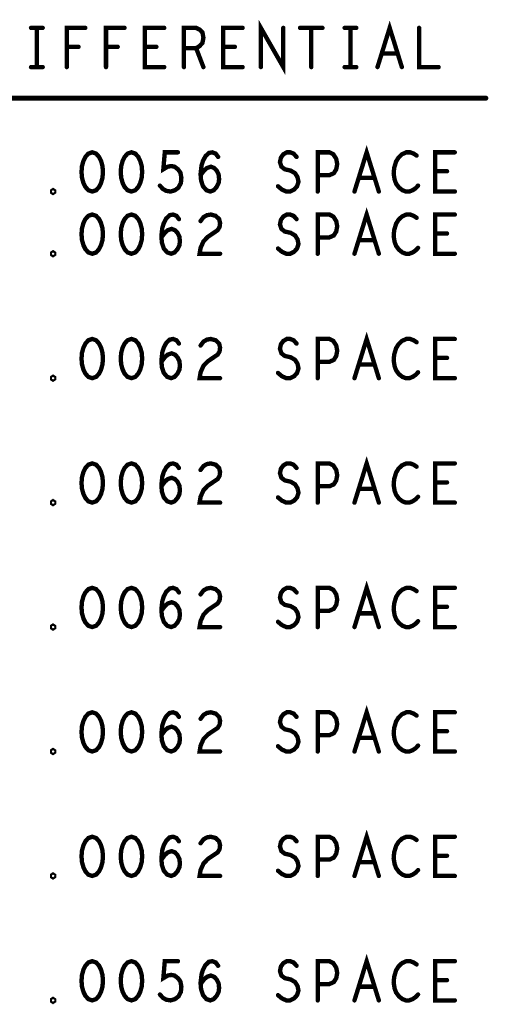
# Model space of a CAD drawing. Extents: x -1 to 10.1, y -2.5 to 8.
# Tile 26 of 38: x 9.3 to 10.1, y -2.5 to -0.9. Entities that reach past the tile are written whole.
import ezdxf

# ---------------------------------------------------------------- set-up
doc = ezdxf.new("R2010")
doc.units = 0
doc.layers.get('0').update_dxf_attribs({"color": 3, "linetype": 'CONTINUOUS'})

# ---------------------------------------------------------------- blocks, each defined once
blk = doc.blocks.new('PAD_R1')
at = {"const_width": 0.5}
blk.add_lwpolyline([(0.25, 0, 1), (-0.25, 0, 1)], format="xyb", close=True, dxfattribs=at)

msp = doc.modelspace()

# ---------------------------------------------------------------- linework, layer by layer
for points, const_width in [([(9.3441, -0.937), (9.3629, -0.937)], 0.007), ([(9.3535, -0.937), (9.3535, -1)], 0.007), ([(9.40162, -1), (9.40162, -0.937), (9.43138, -0.937)], 0.007), ([(9.46462, -1), (9.46462, -0.937), (9.49438, -0.937)], 0.007), ([(9.55817, -1), (9.52683, -1), (9.52683, -0.937), (9.55817, -0.937)], 0.007), ([(9.58983, -1), (9.58983, -0.937), (9.60942, -0.937), (9.61568, -0.94015), (9.6196, -0.94435), (9.62117, -0.95275), (9.6196, -0.96115), (9.6149, -0.9664), (9.60942, -0.96955), (9.58983, -0.96955)], 0.007), ([(9.68417, -1), (9.65283, -1), (9.65283, -0.937), (9.68417, -0.937)], 0.007), ([(9.71348, -1), (9.71348, -0.937), (9.74952, -1), (9.74952, -0.937)], 0.007), ([(9.77648, -0.937), (9.81252, -0.937)], 0.007), ([(9.7945, -0.937), (9.7945, -1)], 0.007), ([(9.8481, -0.937), (9.8669, -0.937)], 0.007), ([(9.8575, -0.937), (9.8575, -1)], 0.007), ([(9.90092, -1), (9.9205, -0.937), (9.94008, -1)], 0.007), ([(9.96783, -0.937), (9.96783, -1), (9.99917, -1)], 0.007), ([(9.42042, -0.96745), (9.40162, -0.96745)], 0.007), ([(9.48342, -0.96745), (9.46462, -0.96745)], 0.007), ([(9.54563, -0.96745), (9.52683, -0.96745)], 0.007), ([(9.67163, -0.96745), (9.65283, -0.96745)], 0.007), ([(9.60942, -0.96955), (9.62117, -1)], 0.007), ([(9.93303, -0.97795), (9.90797, -0.97795)], 0.007), ([(9.3441, -1), (9.3629, -1)], 0.007), ([(9.8481, -1), (9.8669, -1)], 0.007), ([(5.375, -1.05), (10.075, -1.05)], 0.008), ([(9.55127, -1.19055), (9.55597, -1.1958), (9.56145, -1.19895), (9.5685, -1.2), (9.57555, -1.1979), (9.58103, -1.1937), (9.58495, -1.18635), (9.58573, -1.17795), (9.58417, -1.16955), (9.58025, -1.1643), (9.57477, -1.1601), (9.56928, -1.15905), (9.5638, -1.1601), (9.55675, -1.1643), (9.5591, -1.137), (9.58025, -1.137)], 0.007), ([(9.61662, -1.17375), (9.6221, -1.1664), (9.6268, -1.1622), (9.63307, -1.1601), (9.63855, -1.1622), (9.64247, -1.1664), (9.6456, -1.1727), (9.64638, -1.18005), (9.6456, -1.18635), (9.64247, -1.19265), (9.63777, -1.1979), (9.63228, -1.2), (9.62602, -1.1979), (9.62053, -1.1916), (9.6174, -1.18215), (9.61662, -1.17165), (9.61818, -1.158), (9.62053, -1.15065), (9.62445, -1.1433), (9.62993, -1.13805), (9.63542, -1.137), (9.6409, -1.1391), (9.64482, -1.14435)], 0.007), ([(9.74105, -1.1916), (9.74732, -1.19685), (9.75437, -1.2), (9.76063, -1.2), (9.7669, -1.19685), (9.7716, -1.1916), (9.77395, -1.18425), (9.77238, -1.1769), (9.76847, -1.1706), (9.76142, -1.1664), (9.75202, -1.1643), (9.74653, -1.1601), (9.74418, -1.15275), (9.74575, -1.1454), (9.74967, -1.14015), (9.75515, -1.137), (9.76063, -1.137), (9.76612, -1.1391), (9.77082, -1.14435)], 0.007), ([(9.80483, -1.2), (9.80483, -1.137), (9.82363, -1.137), (9.8299, -1.14015), (9.8346, -1.1475), (9.83617, -1.1559), (9.8346, -1.1643), (9.83068, -1.1706), (9.82363, -1.17375), (9.80483, -1.17375)], 0.007), ([(9.86392, -1.2), (9.8835, -1.137), (9.90308, -1.2)], 0.007), ([(9.96373, -1.14225), (9.95903, -1.1391), (9.95355, -1.137), (9.94728, -1.137), (9.94023, -1.14015), (9.93475, -1.1454), (9.93083, -1.1517), (9.9277, -1.1622), (9.92692, -1.17165), (9.92848, -1.1811), (9.93083, -1.1874), (9.93553, -1.1937), (9.94102, -1.1979), (9.9465, -1.2), (9.95198, -1.2), (9.95747, -1.1979), (9.96217, -1.19475), (9.96608, -1.19055)], 0.007), ([(10.02517, -1.2), (9.99383, -1.2), (9.99383, -1.137), (10.02517, -1.137)], 0.007), ([(10.01263, -1.16745), (9.99383, -1.16745)], 0.007), ([(9.89603, -1.17795), (9.87097, -1.17795)], 0.007), ([(9.55362, -1.27375), (9.5591, -1.2664), (9.5638, -1.2622), (9.57007, -1.2601), (9.57555, -1.2622), (9.57947, -1.2664), (9.5826, -1.2727), (9.58338, -1.28005), (9.5826, -1.28635), (9.57947, -1.29265), (9.57477, -1.2979), (9.56928, -1.3), (9.56302, -1.2979), (9.55753, -1.2916), (9.5544, -1.28215), (9.55362, -1.27165), (9.55518, -1.258), (9.55753, -1.25065), (9.56145, -1.2433), (9.56693, -1.23805), (9.57242, -1.237), (9.5779, -1.2391), (9.58182, -1.24435)], 0.007), ([(9.61662, -1.2475), (9.62132, -1.2412), (9.6268, -1.23805), (9.63307, -1.237), (9.6409, -1.2391), (9.64638, -1.24435), (9.64795, -1.25065), (9.64717, -1.25695), (9.64403, -1.2622), (9.62837, -1.2727), (9.62132, -1.28005), (9.61662, -1.29055), (9.61505, -1.3), (9.64795, -1.3)], 0.007), ([(9.74105, -1.2916), (9.74732, -1.29685), (9.75437, -1.3), (9.76063, -1.3), (9.7669, -1.29685), (9.7716, -1.2916), (9.77395, -1.28425), (9.77238, -1.2769), (9.76847, -1.2706), (9.76142, -1.2664), (9.75202, -1.2643), (9.74653, -1.2601), (9.74418, -1.25275), (9.74575, -1.2454), (9.74967, -1.24015), (9.75515, -1.237), (9.76063, -1.237), (9.76612, -1.2391), (9.77082, -1.24435)], 0.007), ([(9.80483, -1.3), (9.80483, -1.237), (9.82363, -1.237), (9.8299, -1.24015), (9.8346, -1.2475), (9.83617, -1.2559), (9.8346, -1.2643), (9.83068, -1.2706), (9.82363, -1.27375), (9.80483, -1.27375)], 0.007), ([(9.86392, -1.3), (9.8835, -1.237), (9.90308, -1.3)], 0.007), ([(9.96373, -1.24225), (9.95903, -1.2391), (9.95355, -1.237), (9.94728, -1.237), (9.94023, -1.24015), (9.93475, -1.2454), (9.93083, -1.2517), (9.9277, -1.2622), (9.92692, -1.27165), (9.92848, -1.2811), (9.93083, -1.2874), (9.93553, -1.2937), (9.94102, -1.2979), (9.9465, -1.3), (9.95198, -1.3), (9.95747, -1.2979), (9.96217, -1.29475), (9.96608, -1.29055)], 0.007), ([(10.02517, -1.3), (9.99383, -1.3), (9.99383, -1.237), (10.02517, -1.237)], 0.007), ([(10.01263, -1.26745), (9.99383, -1.26745)], 0.007), ([(9.89603, -1.27795), (9.87097, -1.27795)], 0.007), ([(9.55362, -1.47375), (9.5591, -1.4664), (9.5638, -1.4622), (9.57007, -1.4601), (9.57555, -1.4622), (9.57947, -1.4664), (9.5826, -1.4727), (9.58338, -1.48005), (9.5826, -1.48635), (9.57947, -1.49265), (9.57477, -1.4979), (9.56928, -1.5), (9.56302, -1.4979), (9.55753, -1.4916), (9.5544, -1.48215), (9.55362, -1.47165), (9.55518, -1.458), (9.55753, -1.45065), (9.56145, -1.4433), (9.56693, -1.43805), (9.57242, -1.437), (9.5779, -1.4391), (9.58182, -1.44435)], 0.007), ([(9.61662, -1.4475), (9.62132, -1.4412), (9.6268, -1.43805), (9.63307, -1.437), (9.6409, -1.4391), (9.64638, -1.44435), (9.64795, -1.45065), (9.64717, -1.45695), (9.64403, -1.4622), (9.62837, -1.4727), (9.62132, -1.48005), (9.61662, -1.49055), (9.61505, -1.5), (9.64795, -1.5)], 0.007), ([(9.74105, -1.4916), (9.74732, -1.49685), (9.75437, -1.5), (9.76063, -1.5), (9.7669, -1.49685), (9.7716, -1.4916), (9.77395, -1.48425), (9.77238, -1.4769), (9.76847, -1.4706), (9.76142, -1.4664), (9.75202, -1.4643), (9.74653, -1.4601), (9.74418, -1.45275), (9.74575, -1.4454), (9.74967, -1.44015), (9.75515, -1.437), (9.76063, -1.437), (9.76612, -1.4391), (9.77082, -1.44435)], 0.007), ([(9.80483, -1.5), (9.80483, -1.437), (9.82363, -1.437), (9.8299, -1.44015), (9.8346, -1.4475), (9.83617, -1.4559), (9.8346, -1.4643), (9.83068, -1.4706), (9.82363, -1.47375), (9.80483, -1.47375)], 0.007), ([(9.86392, -1.5), (9.8835, -1.437), (9.90308, -1.5)], 0.007), ([(9.96373, -1.44225), (9.95903, -1.4391), (9.95355, -1.437), (9.94728, -1.437), (9.94023, -1.44015), (9.93475, -1.4454), (9.93083, -1.4517), (9.9277, -1.4622), (9.92692, -1.47165), (9.92848, -1.4811), (9.93083, -1.4874), (9.93553, -1.4937), (9.94102, -1.4979), (9.9465, -1.5), (9.95198, -1.5), (9.95747, -1.4979), (9.96217, -1.49475), (9.96608, -1.49055)], 0.007), ([(10.02517, -1.5), (9.99383, -1.5), (9.99383, -1.437), (10.02517, -1.437)], 0.007), ([(10.01263, -1.46745), (9.99383, -1.46745)], 0.007), ([(9.89603, -1.47795), (9.87097, -1.47795)], 0.007), ([(9.86392, -1.7), (9.8835, -1.637), (9.90308, -1.7)], 0.007), ([(9.55362, -1.67375), (9.5591, -1.6664), (9.5638, -1.6622), (9.57007, -1.6601), (9.57555, -1.6622), (9.57947, -1.6664), (9.5826, -1.6727), (9.58338, -1.68005), (9.5826, -1.68635), (9.57947, -1.69265), (9.57477, -1.6979), (9.56928, -1.7), (9.56302, -1.6979), (9.55753, -1.6916), (9.5544, -1.68215), (9.55362, -1.67165), (9.55518, -1.658), (9.55753, -1.65065), (9.56145, -1.6433), (9.56693, -1.63805), (9.57242, -1.637), (9.5779, -1.6391), (9.58182, -1.64435)], 0.007), ([(9.61662, -1.6475), (9.62132, -1.6412), (9.6268, -1.63805), (9.63307, -1.637), (9.6409, -1.6391), (9.64638, -1.64435), (9.64795, -1.65065), (9.64717, -1.65695), (9.64403, -1.6622), (9.62837, -1.6727), (9.62132, -1.68005), (9.61662, -1.69055), (9.61505, -1.7), (9.64795, -1.7)], 0.007), ([(9.74105, -1.6916), (9.74732, -1.69685), (9.75437, -1.7), (9.76063, -1.7), (9.7669, -1.69685), (9.7716, -1.6916), (9.77395, -1.68425), (9.77238, -1.6769), (9.76847, -1.6706), (9.76142, -1.6664), (9.75202, -1.6643), (9.74653, -1.6601), (9.74418, -1.65275), (9.74575, -1.6454), (9.74967, -1.64015), (9.75515, -1.637), (9.76063, -1.637), (9.76612, -1.6391), (9.77082, -1.64435)], 0.007), ([(9.80483, -1.7), (9.80483, -1.637), (9.82363, -1.637), (9.8299, -1.64015), (9.8346, -1.6475), (9.83617, -1.6559), (9.8346, -1.6643), (9.83068, -1.6706), (9.82363, -1.67375), (9.80483, -1.67375)], 0.007), ([(9.96373, -1.64225), (9.95903, -1.6391), (9.95355, -1.637), (9.94728, -1.637), (9.94023, -1.64015), (9.93475, -1.6454), (9.93083, -1.6517), (9.9277, -1.6622), (9.92692, -1.67165), (9.92848, -1.6811), (9.93083, -1.6874), (9.93553, -1.6937), (9.94102, -1.6979), (9.9465, -1.7), (9.95198, -1.7), (9.95747, -1.6979), (9.96217, -1.69475), (9.96608, -1.69055)], 0.007), ([(10.02517, -1.7), (9.99383, -1.7), (9.99383, -1.637), (10.02517, -1.637)], 0.007), ([(9.89603, -1.67795), (9.87097, -1.67795)], 0.007), ([(10.01263, -1.66745), (9.99383, -1.66745)], 0.007), ([(9.55362, -1.87375), (9.5591, -1.8664), (9.5638, -1.8622), (9.57007, -1.8601), (9.57555, -1.8622), (9.57947, -1.8664), (9.5826, -1.8727), (9.58338, -1.88005), (9.5826, -1.88635), (9.57947, -1.89265), (9.57477, -1.8979), (9.56928, -1.9), (9.56302, -1.8979), (9.55753, -1.8916), (9.5544, -1.88215), (9.55362, -1.87165), (9.55518, -1.858), (9.55753, -1.85065), (9.56145, -1.8433), (9.56693, -1.83805), (9.57242, -1.837), (9.5779, -1.8391), (9.58182, -1.84435)], 0.007), ([(9.61662, -1.8475), (9.62132, -1.8412), (9.6268, -1.83805), (9.63307, -1.837), (9.6409, -1.8391), (9.64638, -1.84435), (9.64795, -1.85065), (9.64717, -1.85695), (9.64403, -1.8622), (9.62837, -1.8727), (9.62132, -1.88005), (9.61662, -1.89055), (9.61505, -1.9), (9.64795, -1.9)], 0.007), ([(9.74105, -1.8916), (9.74732, -1.89685), (9.75437, -1.9), (9.76063, -1.9), (9.7669, -1.89685), (9.7716, -1.8916), (9.77395, -1.88425), (9.77238, -1.8769), (9.76847, -1.8706), (9.76142, -1.8664), (9.75202, -1.8643), (9.74653, -1.8601), (9.74418, -1.85275), (9.74575, -1.8454), (9.74967, -1.84015), (9.75515, -1.837), (9.76063, -1.837), (9.76612, -1.8391), (9.77082, -1.84435)], 0.007), ([(9.80483, -1.9), (9.80483, -1.837), (9.82363, -1.837), (9.8299, -1.84015), (9.8346, -1.8475), (9.83617, -1.8559), (9.8346, -1.8643), (9.83068, -1.8706), (9.82363, -1.87375), (9.80483, -1.87375)], 0.007), ([(9.86392, -1.9), (9.8835, -1.837), (9.90308, -1.9)], 0.007), ([(9.96373, -1.84225), (9.95903, -1.8391), (9.95355, -1.837), (9.94728, -1.837), (9.94023, -1.84015), (9.93475, -1.8454), (9.93083, -1.8517), (9.9277, -1.8622), (9.92692, -1.87165), (9.92848, -1.8811), (9.93083, -1.8874), (9.93553, -1.8937), (9.94102, -1.8979), (9.9465, -1.9), (9.95198, -1.9), (9.95747, -1.8979), (9.96217, -1.89475), (9.96608, -1.89055)], 0.007), ([(10.02517, -1.9), (9.99383, -1.9), (9.99383, -1.837), (10.02517, -1.837)], 0.007), ([(10.01263, -1.86745), (9.99383, -1.86745)], 0.007), ([(9.89603, -1.87795), (9.87097, -1.87795)], 0.007), ([(9.86392, -2.1), (9.8835, -2.037), (9.90308, -2.1)], 0.007), ([(9.55362, -2.07375), (9.5591, -2.0664), (9.5638, -2.0622), (9.57007, -2.0601), (9.57555, -2.0622), (9.57947, -2.0664), (9.5826, -2.0727), (9.58338, -2.08005), (9.5826, -2.08635), (9.57947, -2.09265), (9.57477, -2.0979), (9.56928, -2.1), (9.56302, -2.0979), (9.55753, -2.0916), (9.5544, -2.08215), (9.55362, -2.07165), (9.55518, -2.058), (9.55753, -2.05065), (9.56145, -2.0433), (9.56693, -2.03805), (9.57242, -2.037), (9.5779, -2.0391), (9.58182, -2.04435)], 0.007), ([(9.61662, -2.0475), (9.62132, -2.0412), (9.6268, -2.03805), (9.63307, -2.037), (9.6409, -2.0391), (9.64638, -2.04435), (9.64795, -2.05065), (9.64717, -2.05695), (9.64403, -2.0622), (9.62837, -2.0727), (9.62132, -2.08005), (9.61662, -2.09055), (9.61505, -2.1), (9.64795, -2.1)], 0.007), ([(9.74105, -2.0916), (9.74732, -2.09685), (9.75437, -2.1), (9.76063, -2.1), (9.7669, -2.09685), (9.7716, -2.0916), (9.77395, -2.08425), (9.77238, -2.0769), (9.76847, -2.0706), (9.76142, -2.0664), (9.75202, -2.0643), (9.74653, -2.0601), (9.74418, -2.05275), (9.74575, -2.0454), (9.74967, -2.04015), (9.75515, -2.037), (9.76063, -2.037), (9.76612, -2.0391), (9.77082, -2.04435)], 0.007), ([(9.80483, -2.1), (9.80483, -2.037), (9.82363, -2.037), (9.8299, -2.04015), (9.8346, -2.0475), (9.83617, -2.0559), (9.8346, -2.0643), (9.83068, -2.0706), (9.82363, -2.07375), (9.80483, -2.07375)], 0.007), ([(9.96373, -2.04225), (9.95903, -2.0391), (9.95355, -2.037), (9.94728, -2.037), (9.94023, -2.04015), (9.93475, -2.0454), (9.93083, -2.0517), (9.9277, -2.0622), (9.92692, -2.07165), (9.92848, -2.0811), (9.93083, -2.0874), (9.93553, -2.0937), (9.94102, -2.0979), (9.9465, -2.1), (9.95198, -2.1), (9.95747, -2.0979), (9.96217, -2.09475), (9.96608, -2.09055)], 0.007), ([(10.02517, -2.1), (9.99383, -2.1), (9.99383, -2.037), (10.02517, -2.037)], 0.007), ([(10.01263, -2.06745), (9.99383, -2.06745)], 0.007), ([(9.89603, -2.07795), (9.87097, -2.07795)], 0.007), ([(9.86392, -2.3), (9.8835, -2.237), (9.90308, -2.3)], 0.007), ([(9.55362, -2.27375), (9.5591, -2.2664), (9.5638, -2.2622), (9.57007, -2.2601), (9.57555, -2.2622), (9.57947, -2.2664), (9.5826, -2.2727), (9.58338, -2.28005), (9.5826, -2.28635), (9.57947, -2.29265), (9.57477, -2.2979), (9.56928, -2.3), (9.56302, -2.2979), (9.55753, -2.2916), (9.5544, -2.28215), (9.55362, -2.27165), (9.55518, -2.258), (9.55753, -2.25065), (9.56145, -2.2433), (9.56693, -2.23805), (9.57242, -2.237), (9.5779, -2.2391), (9.58182, -2.24435)], 0.007), ([(9.61662, -2.2475), (9.62132, -2.2412), (9.6268, -2.23805), (9.63307, -2.237), (9.6409, -2.2391), (9.64638, -2.24435), (9.64795, -2.25065), (9.64717, -2.25695), (9.64403, -2.2622), (9.62837, -2.2727), (9.62132, -2.28005), (9.61662, -2.29055), (9.61505, -2.3), (9.64795, -2.3)], 0.007), ([(9.74105, -2.2916), (9.74732, -2.29685), (9.75437, -2.3), (9.76063, -2.3), (9.7669, -2.29685), (9.7716, -2.2916), (9.77395, -2.28425), (9.77238, -2.2769), (9.76847, -2.2706), (9.76142, -2.2664), (9.75202, -2.2643), (9.74653, -2.2601), (9.74418, -2.25275), (9.74575, -2.2454), (9.74967, -2.24015), (9.75515, -2.237), (9.76063, -2.237), (9.76612, -2.2391), (9.77082, -2.24435)], 0.007), ([(9.80483, -2.3), (9.80483, -2.237), (9.82363, -2.237), (9.8299, -2.24015), (9.8346, -2.2475), (9.83617, -2.2559), (9.8346, -2.2643), (9.83068, -2.2706), (9.82363, -2.27375), (9.80483, -2.27375)], 0.007), ([(9.96373, -2.24225), (9.95903, -2.2391), (9.95355, -2.237), (9.94728, -2.237), (9.94023, -2.24015), (9.93475, -2.2454), (9.93083, -2.2517), (9.9277, -2.2622), (9.92692, -2.27165), (9.92848, -2.2811), (9.93083, -2.2874), (9.93553, -2.2937), (9.94102, -2.2979), (9.9465, -2.3), (9.95198, -2.3), (9.95747, -2.2979), (9.96217, -2.29475), (9.96608, -2.29055)], 0.007), ([(10.02517, -2.3), (9.99383, -2.3), (9.99383, -2.237), (10.02517, -2.237)], 0.007), ([(9.89603, -2.27795), (9.87097, -2.27795)], 0.007), ([(10.01263, -2.26745), (9.99383, -2.26745)], 0.007), ([(9.55127, -2.49055), (9.55597, -2.4958), (9.56145, -2.49895), (9.5685, -2.5), (9.57555, -2.4979), (9.58103, -2.4937), (9.58495, -2.48635), (9.58573, -2.47795), (9.58417, -2.46955), (9.58025, -2.4643), (9.57477, -2.4601), (9.56928, -2.45905), (9.5638, -2.4601), (9.55675, -2.4643), (9.5591, -2.437), (9.58025, -2.437)], 0.007), ([(9.61662, -2.47375), (9.6221, -2.4664), (9.6268, -2.4622), (9.63307, -2.4601), (9.63855, -2.4622), (9.64247, -2.4664), (9.6456, -2.4727), (9.64638, -2.48005), (9.6456, -2.48635), (9.64247, -2.49265), (9.63777, -2.4979), (9.63228, -2.5), (9.62602, -2.4979), (9.62053, -2.4916), (9.6174, -2.48215), (9.61662, -2.47165), (9.61818, -2.458), (9.62053, -2.45065), (9.62445, -2.4433), (9.62993, -2.43805), (9.63542, -2.437), (9.6409, -2.4391), (9.64482, -2.44435)], 0.007), ([(9.74105, -2.4916), (9.74732, -2.49685), (9.75437, -2.5), (9.76063, -2.5), (9.7669, -2.49685), (9.7716, -2.4916), (9.77395, -2.48425), (9.77238, -2.4769), (9.76847, -2.4706), (9.76142, -2.4664), (9.75202, -2.4643), (9.74653, -2.4601), (9.74418, -2.45275), (9.74575, -2.4454), (9.74967, -2.44015), (9.75515, -2.437), (9.76063, -2.437), (9.76612, -2.4391), (9.77082, -2.44435)], 0.007), ([(9.80483, -2.5), (9.80483, -2.437), (9.82363, -2.437), (9.8299, -2.44015), (9.8346, -2.4475), (9.83617, -2.4559), (9.8346, -2.4643), (9.83068, -2.4706), (9.82363, -2.47375), (9.80483, -2.47375)], 0.007), ([(9.86392, -2.5), (9.8835, -2.437), (9.90308, -2.5)], 0.007), ([(9.96373, -2.44225), (9.95903, -2.4391), (9.95355, -2.437), (9.94728, -2.437), (9.94023, -2.44015), (9.93475, -2.4454), (9.93083, -2.4517), (9.9277, -2.4622), (9.92692, -2.47165), (9.92848, -2.4811), (9.93083, -2.4874), (9.93553, -2.4937), (9.94102, -2.4979), (9.9465, -2.5), (9.95198, -2.5), (9.95747, -2.4979), (9.96217, -2.49475), (9.96608, -2.49055)], 0.007), ([(10.02517, -2.5), (9.99383, -2.5), (9.99383, -2.437), (10.02517, -2.437)], 0.007), ([(10.01263, -2.46745), (9.99383, -2.46745)], 0.007), ([(9.89603, -2.47795), (9.87097, -2.47795)], 0.007)]:
    msp.add_lwpolyline(points, dxfattribs=dict(const_width=const_width))
at = {"const_width": 0.007}
for points in [[(9.4425, -1.137), (9.43623, -1.1391), (9.43153, -1.14435), (9.4284, -1.15065), (9.42605, -1.15905), (9.42527, -1.1685), (9.42605, -1.17795), (9.4284, -1.18635), (9.43153, -1.19265), (9.43623, -1.1979), (9.4425, -1.2), (9.44877, -1.1979), (9.45347, -1.19265), (9.4566, -1.18635), (9.45895, -1.17795), (9.45973, -1.1685), (9.45895, -1.15905), (9.4566, -1.15065), (9.45347, -1.14435), (9.44877, -1.1391)], [(9.5055, -1.137), (9.49923, -1.1391), (9.49453, -1.14435), (9.4914, -1.15065), (9.48905, -1.15905), (9.48827, -1.1685), (9.48905, -1.17795), (9.4914, -1.18635), (9.49453, -1.19265), (9.49923, -1.1979), (9.5055, -1.2), (9.51177, -1.1979), (9.51647, -1.19265), (9.5196, -1.18635), (9.52195, -1.17795), (9.52273, -1.1685), (9.52195, -1.15905), (9.5196, -1.15065), (9.51647, -1.14435), (9.51177, -1.1391)], [(9.3795, -1.2021), (9.37793, -1.20105), (9.37793, -1.19895), (9.3795, -1.1979), (9.38107, -1.19895), (9.38107, -1.20105)], [(9.4425, -1.237), (9.43623, -1.2391), (9.43153, -1.24435), (9.4284, -1.25065), (9.42605, -1.25905), (9.42527, -1.2685), (9.42605, -1.27795), (9.4284, -1.28635), (9.43153, -1.29265), (9.43623, -1.2979), (9.4425, -1.3), (9.44877, -1.2979), (9.45347, -1.29265), (9.4566, -1.28635), (9.45895, -1.27795), (9.45973, -1.2685), (9.45895, -1.25905), (9.4566, -1.25065), (9.45347, -1.24435), (9.44877, -1.2391)], [(9.5055, -1.237), (9.49923, -1.2391), (9.49453, -1.24435), (9.4914, -1.25065), (9.48905, -1.25905), (9.48827, -1.2685), (9.48905, -1.27795), (9.4914, -1.28635), (9.49453, -1.29265), (9.49923, -1.2979), (9.5055, -1.3), (9.51177, -1.2979), (9.51647, -1.29265), (9.5196, -1.28635), (9.52195, -1.27795), (9.52273, -1.2685), (9.52195, -1.25905), (9.5196, -1.25065), (9.51647, -1.24435), (9.51177, -1.2391)], [(9.3795, -1.3021), (9.37793, -1.30105), (9.37793, -1.29895), (9.3795, -1.2979), (9.38107, -1.29895), (9.38107, -1.30105)], [(9.4425, -1.437), (9.43623, -1.4391), (9.43153, -1.44435), (9.4284, -1.45065), (9.42605, -1.45905), (9.42527, -1.4685), (9.42605, -1.47795), (9.4284, -1.48635), (9.43153, -1.49265), (9.43623, -1.4979), (9.4425, -1.5), (9.44877, -1.4979), (9.45347, -1.49265), (9.4566, -1.48635), (9.45895, -1.47795), (9.45973, -1.4685), (9.45895, -1.45905), (9.4566, -1.45065), (9.45347, -1.44435), (9.44877, -1.4391)], [(9.5055, -1.437), (9.49923, -1.4391), (9.49453, -1.44435), (9.4914, -1.45065), (9.48905, -1.45905), (9.48827, -1.4685), (9.48905, -1.47795), (9.4914, -1.48635), (9.49453, -1.49265), (9.49923, -1.4979), (9.5055, -1.5), (9.51177, -1.4979), (9.51647, -1.49265), (9.5196, -1.48635), (9.52195, -1.47795), (9.52273, -1.4685), (9.52195, -1.45905), (9.5196, -1.45065), (9.51647, -1.44435), (9.51177, -1.4391)], [(9.3795, -1.5021), (9.37793, -1.50105), (9.37793, -1.49895), (9.3795, -1.4979), (9.38107, -1.49895), (9.38107, -1.50105)], [(9.4425, -1.637), (9.43623, -1.6391), (9.43153, -1.64435), (9.4284, -1.65065), (9.42605, -1.65905), (9.42527, -1.6685), (9.42605, -1.67795), (9.4284, -1.68635), (9.43153, -1.69265), (9.43623, -1.6979), (9.4425, -1.7), (9.44877, -1.6979), (9.45347, -1.69265), (9.4566, -1.68635), (9.45895, -1.67795), (9.45973, -1.6685), (9.45895, -1.65905), (9.4566, -1.65065), (9.45347, -1.64435), (9.44877, -1.6391)], [(9.5055, -1.637), (9.49923, -1.6391), (9.49453, -1.64435), (9.4914, -1.65065), (9.48905, -1.65905), (9.48827, -1.6685), (9.48905, -1.67795), (9.4914, -1.68635), (9.49453, -1.69265), (9.49923, -1.6979), (9.5055, -1.7), (9.51177, -1.6979), (9.51647, -1.69265), (9.5196, -1.68635), (9.52195, -1.67795), (9.52273, -1.6685), (9.52195, -1.65905), (9.5196, -1.65065), (9.51647, -1.64435), (9.51177, -1.6391)], [(9.3795, -1.7021), (9.37793, -1.70105), (9.37793, -1.69895), (9.3795, -1.6979), (9.38107, -1.69895), (9.38107, -1.70105)], [(9.4425, -1.837), (9.43623, -1.8391), (9.43153, -1.84435), (9.4284, -1.85065), (9.42605, -1.85905), (9.42527, -1.8685), (9.42605, -1.87795), (9.4284, -1.88635), (9.43153, -1.89265), (9.43623, -1.8979), (9.4425, -1.9), (9.44877, -1.8979), (9.45347, -1.89265), (9.4566, -1.88635), (9.45895, -1.87795), (9.45973, -1.8685), (9.45895, -1.85905), (9.4566, -1.85065), (9.45347, -1.84435), (9.44877, -1.8391)], [(9.5055, -1.837), (9.49923, -1.8391), (9.49453, -1.84435), (9.4914, -1.85065), (9.48905, -1.85905), (9.48827, -1.8685), (9.48905, -1.87795), (9.4914, -1.88635), (9.49453, -1.89265), (9.49923, -1.8979), (9.5055, -1.9), (9.51177, -1.8979), (9.51647, -1.89265), (9.5196, -1.88635), (9.52195, -1.87795), (9.52273, -1.8685), (9.52195, -1.85905), (9.5196, -1.85065), (9.51647, -1.84435), (9.51177, -1.8391)], [(9.3795, -1.9021), (9.37793, -1.90105), (9.37793, -1.89895), (9.3795, -1.8979), (9.38107, -1.89895), (9.38107, -1.90105)], [(9.4425, -2.037), (9.43623, -2.0391), (9.43153, -2.04435), (9.4284, -2.05065), (9.42605, -2.05905), (9.42527, -2.0685), (9.42605, -2.07795), (9.4284, -2.08635), (9.43153, -2.09265), (9.43623, -2.0979), (9.4425, -2.1), (9.44877, -2.0979), (9.45347, -2.09265), (9.4566, -2.08635), (9.45895, -2.07795), (9.45973, -2.0685), (9.45895, -2.05905), (9.4566, -2.05065), (9.45347, -2.04435), (9.44877, -2.0391)], [(9.5055, -2.037), (9.49923, -2.0391), (9.49453, -2.04435), (9.4914, -2.05065), (9.48905, -2.05905), (9.48827, -2.0685), (9.48905, -2.07795), (9.4914, -2.08635), (9.49453, -2.09265), (9.49923, -2.0979), (9.5055, -2.1), (9.51177, -2.0979), (9.51647, -2.09265), (9.5196, -2.08635), (9.52195, -2.07795), (9.52273, -2.0685), (9.52195, -2.05905), (9.5196, -2.05065), (9.51647, -2.04435), (9.51177, -2.0391)], [(9.3795, -2.1021), (9.37793, -2.10105), (9.37793, -2.09895), (9.3795, -2.0979), (9.38107, -2.09895), (9.38107, -2.10105)], [(9.4425, -2.237), (9.43623, -2.2391), (9.43153, -2.24435), (9.4284, -2.25065), (9.42605, -2.25905), (9.42527, -2.2685), (9.42605, -2.27795), (9.4284, -2.28635), (9.43153, -2.29265), (9.43623, -2.2979), (9.4425, -2.3), (9.44877, -2.2979), (9.45347, -2.29265), (9.4566, -2.28635), (9.45895, -2.27795), (9.45973, -2.2685), (9.45895, -2.25905), (9.4566, -2.25065), (9.45347, -2.24435), (9.44877, -2.2391)], [(9.5055, -2.237), (9.49923, -2.2391), (9.49453, -2.24435), (9.4914, -2.25065), (9.48905, -2.25905), (9.48827, -2.2685), (9.48905, -2.27795), (9.4914, -2.28635), (9.49453, -2.29265), (9.49923, -2.2979), (9.5055, -2.3), (9.51177, -2.2979), (9.51647, -2.29265), (9.5196, -2.28635), (9.52195, -2.27795), (9.52273, -2.2685), (9.52195, -2.25905), (9.5196, -2.25065), (9.51647, -2.24435), (9.51177, -2.2391)], [(9.3795, -2.3021), (9.37793, -2.30105), (9.37793, -2.29895), (9.3795, -2.2979), (9.38107, -2.29895), (9.38107, -2.30105)], [(9.4425, -2.437), (9.43623, -2.4391), (9.43153, -2.44435), (9.4284, -2.45065), (9.42605, -2.45905), (9.42527, -2.4685), (9.42605, -2.47795), (9.4284, -2.48635), (9.43153, -2.49265), (9.43623, -2.4979), (9.4425, -2.5), (9.44877, -2.4979), (9.45347, -2.49265), (9.4566, -2.48635), (9.45895, -2.47795), (9.45973, -2.4685), (9.45895, -2.45905), (9.4566, -2.45065), (9.45347, -2.44435), (9.44877, -2.4391)], [(9.5055, -2.437), (9.49923, -2.4391), (9.49453, -2.44435), (9.4914, -2.45065), (9.48905, -2.45905), (9.48827, -2.4685), (9.48905, -2.47795), (9.4914, -2.48635), (9.49453, -2.49265), (9.49923, -2.4979), (9.5055, -2.5), (9.51177, -2.4979), (9.51647, -2.49265), (9.5196, -2.48635), (9.52195, -2.47795), (9.52273, -2.4685), (9.52195, -2.45905), (9.5196, -2.45065), (9.51647, -2.44435), (9.51177, -2.4391)], [(9.3795, -2.5021), (9.37793, -2.50105), (9.37793, -2.49895), (9.3795, -2.4979), (9.38107, -2.49895), (9.38107, -2.50105)]]:
    msp.add_lwpolyline(points, close=True, dxfattribs=at)

# ---------------------------------------------------------------- block references
for p, xscale, yscale in [((9.3441, -0.937), 0.007, 0.007), ((9.3535, -0.937), 0.007, 0.007), ((9.3629, -0.937), 0.007, 0.007), ((9.43138, -0.937), 0.007, 0.007), ((9.49438, -0.937), 0.007, 0.007), ((9.55817, -0.937), 0.007, 0.007), ((9.68417, -0.937), 0.007, 0.007), ((9.74952, -0.937), 0.007, 0.007), ((9.77648, -0.937), 0.007, 0.007), ((9.7945, -0.937), 0.007, 0.007), ((9.81252, -0.937), 0.007, 0.007), ((9.8481, -0.937), 0.007, 0.007), ((9.8575, -0.937), 0.007, 0.007), ((9.8669, -0.937), 0.007, 0.007), ((9.96783, -0.937), 0.007, 0.007), ((9.40162, -0.96745), 0.007, 0.007), ((9.42042, -0.96745), 0.007, 0.007), ((9.46462, -0.96745), 0.007, 0.007), ((9.48342, -0.96745), 0.007, 0.007), ((9.52683, -0.96745), 0.007, 0.007), ((9.54563, -0.96745), 0.007, 0.007), ((9.65283, -0.96745), 0.007, 0.007), ((9.67163, -0.96745), 0.007, 0.007), ((9.58983, -0.96955), 0.007, 0.007), ((9.60942, -0.96955), 0.007, 0.007), ((9.90797, -0.97795), 0.007, 0.007), ((9.93303, -0.97795), 0.007, 0.007), ((9.3441, -1), 0.007, 0.007), ((9.3535, -1), 0.007, 0.007), ((9.3629, -1), 0.007, 0.007), ((9.40162, -1), 0.007, 0.007), ((9.46462, -1), 0.007, 0.007), ((9.55817, -1), 0.007, 0.007), ((9.58983, -1), 0.007, 0.007), ((9.62117, -1), 0.007, 0.007), ((9.68417, -1), 0.007, 0.007), ((9.71348, -1), 0.007, 0.007), ((9.7945, -1), 0.007, 0.007), ((9.8481, -1), 0.007, 0.007), ((9.8575, -1), 0.007, 0.007), ((9.8669, -1), 0.007, 0.007), ((9.90092, -1), 0.007, 0.007), ((9.94008, -1), 0.007, 0.007), ((9.99917, -1), 0.007, 0.007), ((10.075, -1.05), 0.008, 0.008), ((9.58025, -1.137), 0.007, 0.007), ((9.96373, -1.14225), 0.007, 0.007), ((10.02517, -1.137), 0.007, 0.007), ((9.64482, -1.14435), 0.007, 0.007), ((9.77082, -1.14435), 0.007, 0.007), ((9.61662, -1.17375), 0.007, 0.007), ((9.80483, -1.17375), 0.007, 0.007), ((9.99383, -1.16745), 0.007, 0.007), ((10.01263, -1.16745), 0.007, 0.007), ((9.87097, -1.17795), 0.007, 0.007), ((9.89603, -1.17795), 0.007, 0.007), ((9.55127, -1.19055), 0.007, 0.007), ((9.74105, -1.1916), 0.007, 0.007), ((9.80483, -1.2), 0.007, 0.007), ((9.86392, -1.2), 0.007, 0.007), ((9.90308, -1.2), 0.007, 0.007), ((9.96608, -1.19055), 0.007, 0.007), ((10.02517, -1.2), 0.007, 0.007), ((10.02517, -1.237), 0.007, 0.007), ((9.58182, -1.24435), 0.007, 0.007), ((9.61662, -1.2475), 0.007, 0.007), ((9.77082, -1.24435), 0.007, 0.007), ((9.96373, -1.24225), 0.007, 0.007), ((9.99383, -1.26745), 0.007, 0.007), ((10.01263, -1.26745), 0.007, 0.007), ((9.55362, -1.27375), 0.007, 0.007), ((9.80483, -1.27375), 0.007, 0.007), ((9.87097, -1.27795), 0.007, 0.007), ((9.89603, -1.27795), 0.007, 0.007), ((9.64795, -1.3), 0.007, 0.007), ((9.74105, -1.2916), 0.007, 0.007), ((9.80483, -1.3), 0.007, 0.007), ((9.86392, -1.3), 0.007, 0.007), ((9.90308, -1.3), 0.007, 0.007), ((9.96608, -1.29055), 0.007, 0.007), ((10.02517, -1.3), 0.007, 0.007), ((9.96373, -1.44225), 0.007, 0.007), ((10.02517, -1.437), 0.007, 0.007), ((9.58182, -1.44435), 0.007, 0.007), ((9.61662, -1.4475), 0.007, 0.007), ((9.77082, -1.44435), 0.007, 0.007), ((9.55362, -1.47375), 0.007, 0.007), ((9.80483, -1.47375), 0.007, 0.007), ((9.99383, -1.46745), 0.007, 0.007), ((10.01263, -1.46745), 0.007, 0.007), ((9.87097, -1.47795), 0.007, 0.007), ((9.89603, -1.47795), 0.007, 0.007), ((9.96608, -1.49055), 0.007, 0.007), ((9.64795, -1.5), 0.007, 0.007), ((9.74105, -1.4916), 0.007, 0.007), ((9.80483, -1.5), 0.007, 0.007), ((9.86392, -1.5), 0.007, 0.007), ((9.90308, -1.5), 0.007, 0.007), ((10.02517, -1.5), 0.007, 0.007), ((9.58182, -1.64435), 0.007, 0.007), ((9.61662, -1.6475), 0.007, 0.007), ((9.77082, -1.64435), 0.007, 0.007), ((9.96373, -1.64225), 0.007, 0.007), ((10.02517, -1.637), 0.007, 0.007), ((9.55362, -1.67375), 0.007, 0.007), ((9.80483, -1.67375), 0.007, 0.007), ((9.87097, -1.67795), 0.007, 0.007), ((9.89603, -1.67795), 0.007, 0.007), ((9.99383, -1.66745), 0.007, 0.007), ((10.01263, -1.66745), 0.007, 0.007), ((9.74105, -1.6916), 0.007, 0.007), ((9.96608, -1.69055), 0.007, 0.007), ((9.64795, -1.7), 0.007, 0.007), ((9.80483, -1.7), 0.007, 0.007), ((9.86392, -1.7), 0.007, 0.007), ((9.90308, -1.7), 0.007, 0.007), ((10.02517, -1.7), 0.007, 0.007), ((10.02517, -1.837), 0.007, 0.007), ((9.58182, -1.84435), 0.007, 0.007), ((9.61662, -1.8475), 0.007, 0.007), ((9.77082, -1.84435), 0.007, 0.007), ((9.96373, -1.84225), 0.007, 0.007), ((9.99383, -1.86745), 0.007, 0.007), ((10.01263, -1.86745), 0.007, 0.007), ((9.55362, -1.87375), 0.007, 0.007), ((9.80483, -1.87375), 0.007, 0.007), ((9.87097, -1.87795), 0.007, 0.007), ((9.89603, -1.87795), 0.007, 0.007), ((9.64795, -1.9), 0.007, 0.007), ((9.74105, -1.8916), 0.007, 0.007), ((9.80483, -1.9), 0.007, 0.007), ((9.86392, -1.9), 0.007, 0.007), ((9.90308, -1.9), 0.007, 0.007), ((9.96608, -1.89055), 0.007, 0.007), ((10.02517, -1.9), 0.007, 0.007), ((9.58182, -2.04435), 0.007, 0.007), ((9.77082, -2.04435), 0.007, 0.007), ((9.96373, -2.04225), 0.007, 0.007), ((10.02517, -2.037), 0.007, 0.007), ((9.61662, -2.0475), 0.007, 0.007), ((9.55362, -2.07375), 0.007, 0.007), ((9.80483, -2.07375), 0.007, 0.007), ((9.99383, -2.06745), 0.007, 0.007), ((10.01263, -2.06745), 0.007, 0.007), ((9.74105, -2.0916), 0.007, 0.007), ((9.87097, -2.07795), 0.007, 0.007), ((9.89603, -2.07795), 0.007, 0.007), ((9.96608, -2.09055), 0.007, 0.007), ((9.64795, -2.1), 0.007, 0.007), ((9.80483, -2.1), 0.007, 0.007), ((9.86392, -2.1), 0.007, 0.007), ((9.90308, -2.1), 0.007, 0.007), ((10.02517, -2.1), 0.007, 0.007), ((9.58182, -2.24435), 0.007, 0.007), ((9.61662, -2.2475), 0.007, 0.007), ((9.77082, -2.24435), 0.007, 0.007), ((9.96373, -2.24225), 0.007, 0.007), ((10.02517, -2.237), 0.007, 0.007), ((9.55362, -2.27375), 0.007, 0.007), ((9.80483, -2.27375), 0.007, 0.007), ((9.87097, -2.27795), 0.007, 0.007), ((9.89603, -2.27795), 0.007, 0.007), ((9.99383, -2.26745), 0.007, 0.007), ((10.01263, -2.26745), 0.007, 0.007), ((9.74105, -2.2916), 0.007, 0.007), ((9.96608, -2.29055), 0.007, 0.007), ((9.64795, -2.3), 0.007, 0.007), ((9.80483, -2.3), 0.007, 0.007), ((9.86392, -2.3), 0.007, 0.007), ((9.90308, -2.3), 0.007, 0.007), ((10.02517, -2.3), 0.007, 0.007), ((9.58025, -2.437), 0.007, 0.007), ((10.02517, -2.437), 0.007, 0.007), ((9.64482, -2.44435), 0.007, 0.007), ((9.77082, -2.44435), 0.007, 0.007), ((9.96373, -2.44225), 0.007, 0.007), ((9.99383, -2.46745), 0.007, 0.007), ((10.01263, -2.46745), 0.007, 0.007), ((9.61662, -2.47375), 0.007, 0.007), ((9.80483, -2.47375), 0.007, 0.007), ((9.87097, -2.47795), 0.007, 0.007), ((9.89603, -2.47795), 0.007, 0.007), ((9.55127, -2.49055), 0.007, 0.007), ((9.74105, -2.4916), 0.007, 0.007), ((9.80483, -2.5), 0.007, 0.007), ((9.86392, -2.5), 0.007, 0.007), ((9.90308, -2.5), 0.007, 0.007), ((9.96608, -2.49055), 0.007, 0.007), ((10.02517, -2.5), 0.007, 0.007)]:
    msp.add_blockref('PAD_R1', p, dxfattribs=dict(xscale=xscale, yscale=yscale))

doc.saveas('drawing.dxf')
